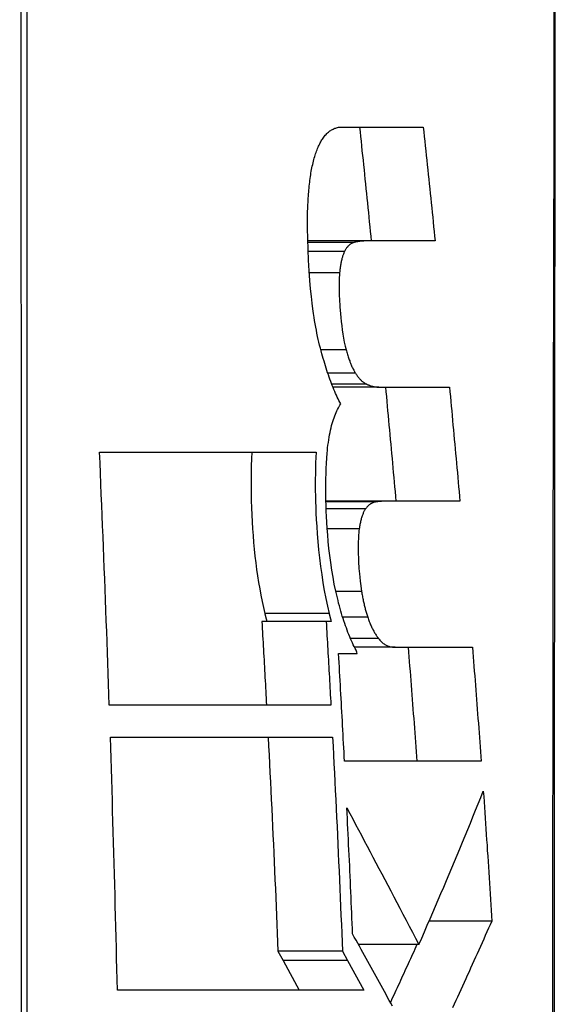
# Model space of a CAD drawing. Header units: inches. Extents: x 23 to 567, y 61 to 264.
# Tile 108 of 256: x 165.8411 to 165.9102, y 175.1701 to 175.2971. Entities that reach past the tile are written whole.
import ezdxf

# ---------------------------------------------------------------- set-up
doc = ezdxf.new("R2010")
doc.units = ezdxf.units.IN
doc.header["$MEASUREMENT"] = 0
doc.layers.add('Visible Edges(ANSI)', color=7, linetype='Continuous', lineweight=25)
doc.layers.add('Visible Tangent Edges(ANSI)', color=7, linetype='Continuous', lineweight=25)

msp = doc.modelspace()

# ---------------------------------------------------------------- linework, layer by layer
at = {"layer": 'Visible Edges(ANSI)'}
for p, q in [((165.88277, 175.28322), (165.89318, 175.28322)), ((165.8857, 175.26852), (165.87828, 175.26852)), ((165.8947, 175.26852), (165.8857, 175.26852)), ((165.88745, 175.24967), (165.88152, 175.24967)), ((165.88745, 175.24967), (165.89655, 175.24967)), ((165.85141, 175.24128), (165.87934, 175.24128)), ((165.88853, 175.23496), (165.88062, 175.23496)), ((165.89791, 175.23496), (165.88853, 175.23496)), ((165.88065, 175.21942), (165.87235, 175.21942)), ((165.88129, 175.21942), (165.88065, 175.21942)), ((165.88225, 175.21529), (165.88463, 175.21529)), ((165.88954, 175.21611), (165.8843, 175.21611)), ((165.88463, 175.21529), (165.88462, 175.21549)), ((165.88954, 175.21611), (165.89951, 175.21611)), ((165.88125, 175.20866), (165.85267, 175.20866)), ((165.85281, 175.20452), (165.88147, 175.20452)), ((165.90064, 175.20141), (165.88302, 175.20141)), ((165.90201, 175.18079), (165.89393, 175.18079)), ((165.89262, 175.17779), (165.8848, 175.17779)), ((165.88274, 175.17692), (165.87442, 175.17692)), ((165.87442, 175.17692), (165.87509, 175.17569)), ((165.88274, 175.17692), (165.88342, 175.17569)), ((165.87509, 175.17569), (165.87718, 175.1719)), ((165.88342, 175.17569), (165.88551, 175.1719)), ((165.88551, 175.1719), (165.85371, 175.1719))]:
    msp.add_line(p, q, dxfattribs=at)
at = {"layer": 'Visible Edges(ANSI)', "flags": 128}
for points in [[(165.91008, 175.05294), (165.91008, 175.07026), (165.91007, 175.08771), (165.91007, 175.10522), (165.91007, 175.12274), (165.91008, 175.14019), (165.91008, 175.15751), (165.91009, 175.17465), (165.9101, 175.19162), (165.91012, 175.20843), (165.91013, 175.22505), (165.91014, 175.24139), (165.91016, 175.25741), (165.91018, 175.27303), (165.91019, 175.28821), (165.91021, 175.30289)], [(165.88024, 175.28178), (165.88034, 175.28191), (165.88043, 175.28203), (165.88053, 175.28215), (165.88063, 175.28226), (165.88073, 175.28237), (165.88083, 175.28246), (165.88093, 175.28255), (165.88103, 175.28264), (165.88114, 175.28272), (165.88124, 175.28279), (165.88135, 175.28285), (165.88146, 175.28291), (165.88156, 175.28296), (165.88167, 175.28301), (165.88178, 175.28306), (165.88189, 175.28309), (165.882, 175.28313), (165.88211, 175.28315), (165.88222, 175.28318), (165.88233, 175.28319), (165.88244, 175.28321), (165.88255, 175.28322), (165.88266, 175.28322), (165.88277, 175.28322)], [(165.88496, 175.28322), (165.88502, 175.28261), (165.88508, 175.282), (165.88515, 175.28139), (165.88521, 175.28078), (165.88527, 175.28016), (165.88534, 175.27955), (165.8854, 175.27894), (165.88546, 175.27833), (165.88553, 175.27771), (165.88559, 175.2771), (165.88565, 175.27649), (165.88572, 175.27588), (165.88578, 175.27526), (165.88584, 175.27465), (165.8859, 175.27404), (165.88597, 175.27342), (165.88603, 175.27281), (165.88609, 175.2722), (165.88615, 175.27158), (165.88621, 175.27097), (165.88628, 175.27036), (165.88634, 175.26974), (165.8864, 175.26913), (165.88646, 175.26852)], [(165.89318, 175.28322), (165.89325, 175.28261), (165.89331, 175.282), (165.89337, 175.28139), (165.89344, 175.28078), (165.8935, 175.28016), (165.89357, 175.27955), (165.89363, 175.27894), (165.89369, 175.27833), (165.89376, 175.27771), (165.89382, 175.2771), (165.89388, 175.27649), (165.89395, 175.27588), (165.89401, 175.27526), (165.89407, 175.27465), (165.89414, 175.27404), (165.8942, 175.27342), (165.89426, 175.27281), (165.89433, 175.2722), (165.89439, 175.27158), (165.89445, 175.27097), (165.89451, 175.27036), (165.89458, 175.26974), (165.89464, 175.26913), (165.8947, 175.26852)], [(165.87877, 175.27774), (165.87881, 175.27796), (165.87886, 175.27819), (165.87891, 175.2784), (165.87896, 175.27861), (165.87901, 175.27882), (165.87906, 175.27902), (165.87912, 175.27922), (165.87917, 175.27941), (165.87923, 175.27959), (165.87929, 175.27977), (165.87935, 175.27995), (165.87941, 175.28012), (165.87947, 175.28028), (165.87954, 175.28044), (165.8796, 175.2806), (165.87967, 175.28075), (165.87974, 175.28089), (165.87981, 175.28103), (165.87988, 175.28117), (165.87995, 175.2813), (165.88002, 175.28142), (165.88009, 175.28155), (165.88017, 175.28166), (165.88024, 175.28178)], [(165.87825, 175.27152), (165.87825, 175.27181), (165.87826, 175.27209), (165.87826, 175.27238), (165.87827, 175.27266), (165.87828, 175.27294), (165.87829, 175.27322), (165.87831, 175.2735), (165.87832, 175.27377), (165.87834, 175.27404), (165.87835, 175.27431), (165.87837, 175.27457), (165.87839, 175.27484), (165.87842, 175.27509), (165.87844, 175.27535), (165.87847, 175.2756), (165.87849, 175.27585), (165.87852, 175.2761), (165.87855, 175.27634), (165.87858, 175.27658), (165.87862, 175.27682), (165.87865, 175.27705), (165.87869, 175.27728), (165.87873, 175.27751), (165.87877, 175.27774)], [(165.88009, 175.25397), (165.87999, 175.25433), (165.8799, 175.2547), (165.8798, 175.25507), (165.87971, 175.25545), (165.87962, 175.25583), (165.87954, 175.25622), (165.87946, 175.25662), (165.87938, 175.25702), (165.8793, 175.25742), (165.87923, 175.25783), (165.87916, 175.25825), (165.87909, 175.25867), (165.87902, 175.25916), (165.87893, 175.25977), (165.87884, 175.2605), (165.87874, 175.26135), (165.87864, 175.26233), (165.87855, 175.26344), (165.87846, 175.26467), (165.87838, 175.26604), (165.87831, 175.26742), (165.87827, 175.2688), (165.87825, 175.27017), (165.87825, 175.27152)], [(165.88418, 175.26831), (165.88413, 175.26829), (165.88408, 175.26828), (165.88403, 175.26825), (165.88397, 175.26823), (165.88392, 175.2682), (165.88387, 175.26818), (165.88382, 175.26815), (165.88377, 175.26811), (165.88372, 175.26808), (165.88367, 175.26804), (165.88362, 175.26799), (165.88357, 175.26795), (165.88352, 175.2679), (165.88347, 175.26785), (165.88342, 175.2678), (165.88338, 175.26774), (165.88333, 175.26768), (165.88328, 175.26762), (165.88324, 175.26755), (165.88319, 175.26748), (165.88315, 175.26741), (165.8831, 175.26734), (165.88306, 175.26726), (165.88302, 175.26717)], [(165.8857, 175.26852), (165.88564, 175.26852), (165.88558, 175.26852), (165.88551, 175.26852), (165.88545, 175.26851), (165.88539, 175.26851), (165.88532, 175.26851), (165.88526, 175.2685), (165.88519, 175.2685), (165.88513, 175.26849), (165.88507, 175.26849), (165.885, 175.26848), (165.88494, 175.26847), (165.88488, 175.26846), (165.88481, 175.26845), (165.88475, 175.26844), (165.88469, 175.26843), (165.88462, 175.26842), (165.88456, 175.26841), (165.8845, 175.26839), (165.88444, 175.26838), (165.88437, 175.26836), (165.88431, 175.26835), (165.88425, 175.26833), (165.88418, 175.26831)], [(165.88302, 175.26717), (165.88298, 175.26709), (165.88294, 175.26701), (165.88291, 175.26693), (165.88287, 175.26684), (165.88284, 175.26675), (165.8828, 175.26665), (165.88277, 175.26655), (165.88274, 175.26645), (165.88271, 175.26635), (165.88268, 175.26624), (165.88265, 175.26613), (165.88263, 175.26601), (165.8826, 175.26589), (165.88257, 175.26577), (165.88255, 175.26565), (165.88253, 175.26552), (165.88251, 175.26539), (165.88249, 175.26526), (165.88247, 175.26513), (165.88245, 175.26499), (165.88243, 175.26486), (165.88241, 175.26472), (165.8824, 175.26457), (165.88238, 175.26443)], [(165.88238, 175.26443), (165.88236, 175.26412), (165.88234, 175.2638), (165.88232, 175.26347), (165.88232, 175.26314), (165.88231, 175.2628), (165.88231, 175.26246), (165.88232, 175.26212), (165.88233, 175.26177), (165.88234, 175.26142), (165.88235, 175.26107), (165.88237, 175.26072), (165.88239, 175.26037), (165.88242, 175.26), (165.88245, 175.25959), (165.88249, 175.25913), (165.88253, 175.25864), (165.88258, 175.25812), (165.88265, 175.25758), (165.88272, 175.25704), (165.8828, 175.2565), (165.88289, 175.25597), (165.88299, 175.25546), (165.8831, 175.25496), (165.88322, 175.25449)], [(165.88253, 175.2475), (165.88241, 175.24771), (165.8823, 175.24793), (165.88219, 175.24815), (165.88208, 175.24838), (165.88197, 175.24862), (165.88186, 175.24886), (165.88175, 175.2491), (165.88165, 175.24935), (165.88154, 175.24961), (165.88144, 175.24987), (165.88134, 175.25014), (165.88124, 175.25041), (165.88114, 175.25068), (165.88104, 175.25096), (165.88094, 175.25124), (165.88084, 175.25153), (165.88074, 175.25182), (165.88065, 175.25212), (165.88055, 175.25242), (165.88046, 175.25272), (165.88037, 175.25303), (165.88027, 175.25334), (165.88018, 175.25365), (165.88009, 175.25397)], [(165.88322, 175.25449), (165.88326, 175.25433), (165.8833, 175.25418), (165.88335, 175.25403), (165.88339, 175.25388), (165.88344, 175.25373), (165.88348, 175.25359), (165.88353, 175.25345), (165.88358, 175.25331), (165.88363, 175.25317), (165.88368, 175.25304), (165.88372, 175.25291), (165.88378, 175.25278), (165.88383, 175.25265), (165.88388, 175.25253), (165.88393, 175.25241), (165.88398, 175.2523), (165.88404, 175.25218), (165.88409, 175.25207), (165.88414, 175.25197), (165.8842, 175.25186), (165.88425, 175.25176), (165.88431, 175.25167), (165.88436, 175.25157), (165.88442, 175.25148)], [(165.88442, 175.25148), (165.88448, 175.25139), (165.88454, 175.2513), (165.8846, 175.25121), (165.88466, 175.25112), (165.88472, 175.25104), (165.88478, 175.25096), (165.88484, 175.25089), (165.8849, 175.25082), (165.88496, 175.25075), (165.88503, 175.25068), (165.88509, 175.25062), (165.88515, 175.25056), (165.88521, 175.2505), (165.88527, 175.25044), (165.88533, 175.25039), (165.88539, 175.25034), (165.88546, 175.25029), (165.88552, 175.25025), (165.88558, 175.25021), (165.88564, 175.25017), (165.8857, 175.25013), (165.88576, 175.25009), (165.88583, 175.25006), (165.88589, 175.25003)], [(165.88589, 175.25003), (165.88595, 175.25), (165.88602, 175.24997), (165.88609, 175.24995), (165.88615, 175.24992), (165.88622, 175.2499), (165.88628, 175.24987), (165.88635, 175.24985), (165.88641, 175.24983), (165.88648, 175.24981), (165.88654, 175.24979), (165.88661, 175.24978), (165.88667, 175.24976), (165.88674, 175.24975), (165.8868, 175.24973), (165.88687, 175.24972), (165.88693, 175.24971), (165.887, 175.2497), (165.88706, 175.24969), (165.88712, 175.24969), (165.88719, 175.24968), (165.88725, 175.24968), (165.88732, 175.24967), (165.88738, 175.24967), (165.88745, 175.24967)], [(165.8883, 175.24967), (165.88835, 175.24906), (165.88841, 175.24845), (165.88847, 175.24783), (165.88853, 175.24722), (165.88858, 175.24661), (165.88864, 175.246), (165.8887, 175.24538), (165.88875, 175.24477), (165.88881, 175.24416), (165.88887, 175.24355), (165.88892, 175.24293), (165.88898, 175.24232), (165.88904, 175.24171), (165.88909, 175.24109), (165.88915, 175.24048), (165.8892, 175.23987), (165.88926, 175.23925), (165.88931, 175.23864), (165.88937, 175.23803), (165.88942, 175.23742), (165.88948, 175.2368), (165.88953, 175.23619), (165.88959, 175.23558), (165.88964, 175.23496)], [(165.89655, 175.24967), (165.89661, 175.24906), (165.89667, 175.24845), (165.89673, 175.24783), (165.89678, 175.24722), (165.89684, 175.24661), (165.8969, 175.246), (165.89696, 175.24538), (165.89701, 175.24477), (165.89707, 175.24416), (165.89713, 175.24355), (165.89718, 175.24293), (165.89724, 175.24232), (165.8973, 175.24171), (165.89735, 175.24109), (165.89741, 175.24048), (165.89747, 175.23987), (165.89752, 175.23925), (165.89758, 175.23864), (165.89763, 175.23803), (165.89769, 175.23742), (165.89774, 175.2368), (165.8978, 175.23619), (165.89785, 175.23558), (165.89791, 175.23496)], [(165.88077, 175.24113), (165.88081, 175.24149), (165.88084, 175.24185), (165.88088, 175.2422), (165.88093, 175.24254), (165.88098, 175.24287), (165.88103, 175.2432), (165.88108, 175.24351), (165.88115, 175.24382), (165.88121, 175.24412), (165.88128, 175.24442), (165.88135, 175.2447), (165.88143, 175.24497), (165.8815, 175.24523), (165.88158, 175.24548), (165.88167, 175.24572), (165.88176, 175.24596), (165.88184, 175.24618), (165.88194, 175.24639), (165.88203, 175.2466), (165.88213, 175.24679), (165.88222, 175.24698), (165.88232, 175.24716), (165.88242, 175.24733), (165.88253, 175.2475)], [(165.85267, 175.20866), (165.85262, 175.21002), (165.85257, 175.21138), (165.85253, 175.21274), (165.85248, 175.2141), (165.85243, 175.21546), (165.85238, 175.21682), (165.85233, 175.21817), (165.85228, 175.21953), (165.85223, 175.22089), (165.85218, 175.22225), (165.85213, 175.22361), (165.85208, 175.22497), (165.85202, 175.22633), (165.85197, 175.22769), (165.85192, 175.22905), (165.85186, 175.2304), (165.85181, 175.23176), (165.85175, 175.23312), (165.8517, 175.23448), (165.85164, 175.23584), (165.85159, 175.2372), (165.85153, 175.23856), (165.85147, 175.23992), (165.85141, 175.24128)], [(165.87106, 175.24128), (165.87102, 175.24041), (165.87098, 175.23953), (165.87096, 175.23865), (165.87095, 175.23775), (165.87095, 175.23685), (165.87096, 175.23594), (165.87098, 175.23503), (165.87101, 175.23411), (165.87105, 175.23319), (165.8711, 175.23228), (165.87115, 175.23139), (165.87122, 175.23051), (165.87129, 175.22963), (165.87137, 175.22875), (165.87146, 175.22788), (165.87157, 175.22702), (165.87168, 175.22616), (165.8718, 175.22531), (165.87193, 175.22447), (165.87207, 175.22364), (165.87222, 175.22282), (165.87238, 175.22202), (165.87255, 175.22124), (165.87273, 175.22047)], [(165.87934, 175.24128), (165.87931, 175.24059), (165.87928, 175.2399), (165.87926, 175.2392), (165.87925, 175.23849), (165.87924, 175.23778), (165.87924, 175.23707), (165.87924, 175.23635), (165.87926, 175.23563), (165.87927, 175.23491), (165.8793, 175.23418), (165.87933, 175.23342), (165.87937, 175.23259), (165.87943, 175.23169), (165.87949, 175.23074), (165.87957, 175.22974), (165.87967, 175.2287), (165.87979, 175.22763), (165.87992, 175.22655), (165.88007, 175.22548), (165.88023, 175.22444), (165.88041, 175.22342), (165.8806, 175.22241), (165.88081, 175.22143), (165.88103, 175.22047)], [(165.88209, 175.22248), (165.88189, 175.22335), (165.8817, 175.22424), (165.88153, 175.22515), (165.88138, 175.22608), (165.88124, 175.22703), (165.88112, 175.22796), (165.88101, 175.22887), (165.88092, 175.22976), (165.88085, 175.23062), (165.88078, 175.23145), (165.88073, 175.23223), (165.88069, 175.23298), (165.88066, 175.23368), (165.88063, 175.23438), (165.88062, 175.23508), (165.8806, 175.23577), (165.8806, 175.23647), (165.8806, 175.23715), (165.88061, 175.23783), (165.88063, 175.23851), (165.88065, 175.23918), (165.88069, 175.23984), (165.88073, 175.24049), (165.88077, 175.24113)], [(165.88704, 175.23486), (165.88699, 175.23485), (165.88693, 175.23484), (165.88687, 175.23483), (165.88682, 175.23481), (165.88676, 175.23479), (165.8867, 175.23477), (165.88665, 175.23475), (165.88659, 175.23472), (165.88653, 175.2347), (165.88648, 175.23467), (165.88642, 175.23463), (165.88637, 175.2346), (165.88632, 175.23456), (165.88626, 175.23452), (165.88621, 175.23448), (165.88615, 175.23444), (165.8861, 175.23439), (165.88605, 175.23434), (165.886, 175.23429), (165.88594, 175.23423), (165.88589, 175.23417), (165.88584, 175.23411), (165.88579, 175.23405), (165.88574, 175.23398)], [(165.88853, 175.23496), (165.88847, 175.23496), (165.88841, 175.23496), (165.88835, 175.23496), (165.88828, 175.23496), (165.88822, 175.23496), (165.88816, 175.23496), (165.8881, 175.23495), (165.88803, 175.23495), (165.88797, 175.23495), (165.88791, 175.23495), (165.88785, 175.23494), (165.88779, 175.23494), (165.88773, 175.23493), (165.88766, 175.23493), (165.8876, 175.23492), (165.88754, 175.23492), (165.88748, 175.23491), (165.88742, 175.23491), (165.88735, 175.2349), (165.88729, 175.23489), (165.88723, 175.23488), (165.88717, 175.23488), (165.88711, 175.23487), (165.88704, 175.23486)], [(165.88574, 175.23398), (165.88569, 175.23391), (165.88565, 175.23385), (165.8856, 175.23377), (165.88556, 175.2337), (165.88552, 175.23362), (165.88548, 175.23353), (165.88544, 175.23344), (165.8854, 175.23335), (165.88536, 175.23326), (165.88532, 175.23316), (165.88528, 175.23305), (165.88525, 175.23294), (165.88521, 175.23283), (165.88518, 175.23272), (165.88515, 175.2326), (165.88511, 175.23248), (165.88508, 175.23235), (165.88506, 175.23222), (165.88503, 175.23209), (165.885, 175.23196), (165.88498, 175.23182), (165.88495, 175.23168), (165.88493, 175.23154), (165.88491, 175.23139)], [(165.88491, 175.23139), (165.88488, 175.23114), (165.88485, 175.23088), (165.88483, 175.23062), (165.88481, 175.23034), (165.8848, 175.23007), (165.88479, 175.22979), (165.88478, 175.2295), (165.88478, 175.22922), (165.88478, 175.22893), (165.88478, 175.22864), (165.88478, 175.22835), (165.88479, 175.22805), (165.8848, 175.22776), (165.88481, 175.22746), (165.88482, 175.22717), (165.88484, 175.22687), (165.88486, 175.22658), (165.88487, 175.22628), (165.8849, 175.22595), (165.88493, 175.22557), (165.88497, 175.22514), (165.88503, 175.22462), (165.88511, 175.22402), (165.88522, 175.22331)], [(165.88522, 175.22331), (165.88524, 175.22316), (165.88527, 175.22301), (165.88529, 175.22286), (165.88532, 175.22271), (165.88535, 175.22256), (165.88538, 175.22241), (165.88541, 175.22227), (165.88544, 175.22212), (165.88547, 175.22198), (165.8855, 175.22184), (165.88553, 175.2217), (165.88556, 175.22156), (165.8856, 175.22142), (165.88563, 175.22129), (165.88567, 175.22115), (165.8857, 175.22102), (165.88574, 175.22088), (165.88578, 175.22075), (165.88581, 175.22062), (165.88585, 175.2205), (165.88589, 175.22037), (165.88593, 175.22024), (165.88597, 175.22012), (165.88601, 175.22)], [(165.88462, 175.21549), (165.8845, 175.21572), (165.88438, 175.21596), (165.88426, 175.2162), (165.88414, 175.21644), (165.88403, 175.2167), (165.88391, 175.21695), (165.8838, 175.21721), (165.88369, 175.21748), (165.88357, 175.21775), (165.88346, 175.21803), (165.88335, 175.21832), (165.88325, 175.21861), (165.88314, 175.2189), (165.88304, 175.2192), (165.88293, 175.21951), (165.88283, 175.21982), (165.88273, 175.22013), (165.88264, 175.22045), (165.88254, 175.22078), (165.88245, 175.22111), (165.88235, 175.22145), (165.88226, 175.22179), (165.88218, 175.22213), (165.88209, 175.22248)], [(165.87273, 175.22047), (165.87274, 175.22042), (165.87275, 175.22038), (165.87276, 175.22034), (165.87277, 175.22029), (165.87278, 175.22025), (165.87279, 175.2202), (165.8728, 175.22016), (165.87282, 175.22012), (165.87283, 175.22007), (165.87284, 175.22003), (165.87285, 175.21998), (165.87286, 175.21994), (165.87287, 175.2199), (165.87288, 175.21985), (165.87289, 175.21981), (165.8729, 175.21977), (165.87291, 175.21972), (165.87293, 175.21968), (165.87294, 175.21964), (165.87295, 175.21959), (165.87296, 175.21955), (165.87297, 175.21951), (165.87298, 175.21946), (165.87299, 175.21942)], [(165.88103, 175.22047), (165.88104, 175.22042), (165.88105, 175.22038), (165.88106, 175.22034), (165.88107, 175.22029), (165.88108, 175.22025), (165.88109, 175.2202), (165.8811, 175.22016), (165.88112, 175.22012), (165.88113, 175.22007), (165.88114, 175.22003), (165.88115, 175.21998), (165.88116, 175.21994), (165.88117, 175.2199), (165.88118, 175.21985), (165.88119, 175.21981), (165.8812, 175.21977), (165.88121, 175.21972), (165.88123, 175.21968), (165.88124, 175.21964), (165.88125, 175.21959), (165.88126, 175.21955), (165.88127, 175.21951), (165.88128, 175.21946), (165.88129, 175.21942)], [(165.87235, 175.21942), (165.87237, 175.21897), (165.8724, 175.21852), (165.87242, 175.21808), (165.87245, 175.21763), (165.87248, 175.21718), (165.8725, 175.21673), (165.87253, 175.21628), (165.87255, 175.21583), (165.87258, 175.21539), (165.8726, 175.21494), (165.87263, 175.21449), (165.87265, 175.21404), (165.87268, 175.21359), (165.8727, 175.21314), (165.87273, 175.21269), (165.87275, 175.21225), (165.87278, 175.2118), (165.8728, 175.21135), (165.87283, 175.2109), (165.87285, 175.21045), (165.87287, 175.21), (165.8729, 175.20956), (165.87292, 175.20911), (165.87295, 175.20866)], [(165.88065, 175.21942), (165.88067, 175.21897), (165.8807, 175.21852), (165.88073, 175.21808), (165.88075, 175.21763), (165.88078, 175.21718), (165.8808, 175.21673), (165.88083, 175.21628), (165.88085, 175.21583), (165.88088, 175.21539), (165.88091, 175.21494), (165.88093, 175.21449), (165.88096, 175.21404), (165.88098, 175.21359), (165.88101, 175.21314), (165.88103, 175.21269), (165.88106, 175.21225), (165.88108, 175.2118), (165.88111, 175.21135), (165.88113, 175.2109), (165.88116, 175.21045), (165.88118, 175.21), (165.88121, 175.20956), (165.88123, 175.20911), (165.88125, 175.20866)], [(165.88601, 175.22), (165.88606, 175.21985), (165.88611, 175.2197), (165.88616, 175.21956), (165.88621, 175.21942), (165.88627, 175.21928), (165.88632, 175.21915), (165.88638, 175.21901), (165.88644, 175.21889), (165.88649, 175.21876), (165.88655, 175.21864), (165.88661, 175.21853), (165.88667, 175.21841), (165.88673, 175.2183), (165.88678, 175.21819), (165.88684, 175.21809), (165.8869, 175.21799), (165.88697, 175.21789), (165.88703, 175.21779), (165.88709, 175.21769), (165.88715, 175.2176), (165.88721, 175.21751), (165.88727, 175.21742), (165.88734, 175.21734), (165.8874, 175.21725)], [(165.8874, 175.21725), (165.88748, 175.21714), (165.88757, 175.21704), (165.88766, 175.21694), (165.88775, 175.21685), (165.88784, 175.21677), (165.88793, 175.21669), (165.88802, 175.21662), (165.88811, 175.21655), (165.8882, 175.21649), (165.88829, 175.21644), (165.88838, 175.21639), (165.88847, 175.21635), (165.88856, 175.21631), (165.88865, 175.21627), (165.88874, 175.21624), (165.88883, 175.21621), (165.88892, 175.21619), (165.88901, 175.21617), (165.8891, 175.21615), (165.88919, 175.21614), (165.88928, 175.21613), (165.88937, 175.21612), (165.88945, 175.21612), (165.88954, 175.21611)], [(165.88302, 175.20141), (165.88299, 175.20199), (165.88296, 175.20257), (165.88292, 175.20314), (165.88289, 175.20372), (165.88286, 175.2043), (165.88283, 175.20488), (165.8828, 175.20546), (165.88277, 175.20604), (165.88274, 175.20661), (165.88271, 175.20719), (165.88267, 175.20777), (165.88264, 175.20835), (165.88261, 175.20893), (165.88258, 175.2095), (165.88255, 175.21008), (165.88251, 175.21066), (165.88248, 175.21124), (165.88245, 175.21182), (165.88241, 175.2124), (165.88238, 175.21297), (165.88235, 175.21355), (165.88232, 175.21413), (165.88228, 175.21471), (165.88225, 175.21529)], [(165.89123, 175.21611), (165.89128, 175.2155), (165.89133, 175.21489), (165.89137, 175.21428), (165.89142, 175.21367), (165.89147, 175.21305), (165.89152, 175.21244), (165.89157, 175.21183), (165.89161, 175.21121), (165.89166, 175.2106), (165.89171, 175.20999), (165.89175, 175.20938), (165.8918, 175.20876), (165.89185, 175.20815), (165.89189, 175.20754), (165.89194, 175.20693), (165.89199, 175.20631), (165.89203, 175.2057), (165.89208, 175.20509), (165.89212, 175.20447), (165.89217, 175.20386), (165.89221, 175.20325), (165.89226, 175.20263), (165.8923, 175.20202), (165.89235, 175.20141)], [(165.89951, 175.21611), (165.89956, 175.2155), (165.89961, 175.21489), (165.89966, 175.21428), (165.89971, 175.21367), (165.89976, 175.21305), (165.89981, 175.21244), (165.89985, 175.21183), (165.8999, 175.21121), (165.89995, 175.2106), (165.9, 175.20999), (165.90005, 175.20938), (165.90009, 175.20876), (165.90014, 175.20815), (165.90019, 175.20754), (165.90023, 175.20693), (165.90028, 175.20631), (165.90033, 175.2057), (165.90037, 175.20509), (165.90042, 175.20447), (165.90046, 175.20386), (165.90051, 175.20325), (165.90055, 175.20263), (165.9006, 175.20202), (165.90064, 175.20141)], [(165.85371, 175.1719), (165.85368, 175.17326), (165.85364, 175.17462), (165.85361, 175.17598), (165.85358, 175.17734), (165.85355, 175.1787), (165.85351, 175.18006), (165.85348, 175.18142), (165.85344, 175.18278), (165.85341, 175.18414), (165.85337, 175.1855), (165.85333, 175.18686), (165.8533, 175.18822), (165.85326, 175.18958), (165.85322, 175.19094), (165.85318, 175.1923), (165.85314, 175.19365), (165.8531, 175.19501), (165.85306, 175.19637), (165.85302, 175.19773), (165.85298, 175.19909), (165.85294, 175.20045), (165.85289, 175.20181), (165.85285, 175.20316), (165.85281, 175.20452)], [(165.87316, 175.20452), (165.87322, 175.20337), (165.87328, 175.20222), (165.87334, 175.20107), (165.8734, 175.19992), (165.87345, 175.19877), (165.87351, 175.19762), (165.87357, 175.19647), (165.87362, 175.19532), (165.87368, 175.19417), (165.87373, 175.19302), (165.87378, 175.19188), (165.87384, 175.19073), (165.87389, 175.18958), (165.87394, 175.18843), (165.87399, 175.18728), (165.87404, 175.18613), (165.87409, 175.18498), (165.87414, 175.18382), (165.87419, 175.18267), (165.87424, 175.18152), (165.87428, 175.18037), (165.87433, 175.17922), (165.87437, 175.17807), (165.87442, 175.17692)], [(165.88147, 175.20452), (165.88153, 175.20337), (165.88159, 175.20222), (165.88165, 175.20107), (165.88171, 175.19992), (165.88177, 175.19877), (165.88182, 175.19762), (165.88188, 175.19647), (165.88194, 175.19532), (165.88199, 175.19417), (165.88205, 175.19302), (165.8821, 175.19187), (165.88215, 175.19072), (165.88221, 175.18957), (165.88226, 175.18842), (165.88231, 175.18727), (165.88236, 175.18612), (165.88241, 175.18497), (165.88246, 175.18382), (165.88251, 175.18267), (165.88256, 175.18152), (165.88261, 175.18037), (165.88265, 175.17922), (165.8827, 175.17807), (165.88274, 175.17692)], [(165.89262, 175.17779), (165.89298, 175.17861), (165.89333, 175.17943), (165.89369, 175.18025), (165.89405, 175.18107), (165.8944, 175.18189), (165.89475, 175.18271), (165.89511, 175.18354), (165.89546, 175.18436), (165.89581, 175.18518), (165.89616, 175.18601), (165.89651, 175.18683), (165.89686, 175.18766), (165.8972, 175.18848), (165.89755, 175.18931), (165.89789, 175.19013), (165.89823, 175.19096), (165.89857, 175.19178), (165.89891, 175.19261), (165.89925, 175.19344), (165.89959, 175.19426), (165.89992, 175.19509), (165.90026, 175.19592), (165.90059, 175.19674), (165.90092, 175.19757)], [(165.90092, 175.19757), (165.90097, 175.19687), (165.90102, 175.19617), (165.90106, 175.19547), (165.90111, 175.19478), (165.90116, 175.19408), (165.90121, 175.19338), (165.90125, 175.19268), (165.9013, 175.19198), (165.90135, 175.19128), (165.9014, 175.19058), (165.90144, 175.18988), (165.90149, 175.18918), (165.90153, 175.18848), (165.90158, 175.18779), (165.90162, 175.18709), (165.90167, 175.18639), (165.90171, 175.18569), (165.90176, 175.18499), (165.9018, 175.18429), (165.90184, 175.18359), (165.90189, 175.18289), (165.90193, 175.18219), (165.90197, 175.18149), (165.90201, 175.18079)], [(165.88332, 175.19539), (165.8837, 175.19469), (165.88407, 175.19398), (165.88444, 175.19327), (165.88481, 175.19256), (165.88519, 175.19186), (165.88556, 175.19115), (165.88593, 175.19044), (165.88631, 175.18973), (165.88668, 175.18902), (165.88706, 175.1883), (165.88744, 175.18759), (165.88782, 175.18687), (165.8882, 175.18614), (165.88859, 175.18541), (165.88897, 175.18468), (165.88936, 175.18394), (165.88976, 175.1832), (165.89015, 175.18245), (165.89055, 175.18169), (165.89096, 175.18093), (165.89137, 175.18015), (165.89178, 175.17937), (165.89219, 175.17859), (165.89262, 175.17779)], [(165.88406, 175.17914), (165.88403, 175.17981), (165.88401, 175.18049), (165.88398, 175.18117), (165.88395, 175.18185), (165.88392, 175.18252), (165.88389, 175.1832), (165.88386, 175.18388), (165.88383, 175.18456), (165.8838, 175.18523), (165.88377, 175.18591), (165.88374, 175.18659), (165.88371, 175.18727), (165.88368, 175.18794), (165.88365, 175.18862), (165.88361, 175.1893), (165.88358, 175.18998), (165.88355, 175.19065), (165.88352, 175.19133), (165.88349, 175.19201), (165.88345, 175.19269), (165.88342, 175.19336), (165.88339, 175.19404), (165.88336, 175.19472), (165.88332, 175.19539)], [(165.90201, 175.18079), (165.90181, 175.18033), (165.9016, 175.17986), (165.90139, 175.17939), (165.90118, 175.17892), (165.90097, 175.17846), (165.90076, 175.17799), (165.90056, 175.17752), (165.90035, 175.17706), (165.90013, 175.17659), (165.89992, 175.17613), (165.89971, 175.17566), (165.8995, 175.17519), (165.89929, 175.17473), (165.89908, 175.17426), (165.89886, 175.17379), (165.89865, 175.17333), (165.89844, 175.17286), (165.89822, 175.1724), (165.89801, 175.17193), (165.89779, 175.17147), (165.89758, 175.171), (165.89736, 175.17054), (165.89715, 175.17007), (165.89693, 175.16961)], [(165.8892, 175.16981), (165.889, 175.17019), (165.88879, 175.17057), (165.88858, 175.17094), (165.88837, 175.17132), (165.88816, 175.1717), (165.88795, 175.17209), (165.88774, 175.17247), (165.88753, 175.17286), (165.88731, 175.17324), (165.8871, 175.17363), (165.88689, 175.17402), (165.88667, 175.17441), (165.88646, 175.1748), (165.88624, 175.17519), (165.88602, 175.17558), (165.88581, 175.17597), (165.88559, 175.17636), (165.88537, 175.17676), (165.88516, 175.17715), (165.88494, 175.17755), (165.88472, 175.17794), (165.8845, 175.17834), (165.88428, 175.17874), (165.88406, 175.17914)], [(165.89236, 175.17779), (165.89222, 175.17748), (165.89208, 175.17716), (165.89194, 175.17685), (165.89179, 175.17654), (165.89165, 175.17623), (165.89151, 175.17592), (165.89137, 175.1756), (165.89123, 175.17529), (165.89109, 175.17498), (165.89094, 175.17467), (165.8908, 175.17436), (165.89066, 175.17404), (165.89051, 175.17373), (165.89037, 175.17342), (165.89023, 175.17311), (165.89009, 175.1728), (165.88994, 175.17249), (165.8898, 175.17217), (165.88965, 175.17186), (165.88951, 175.17155), (165.88937, 175.17124), (165.88922, 175.17093), (165.88908, 175.17062), (165.88893, 175.17031)]]:
    msp.add_lwpolyline(points, dxfattribs=at)
at = {"layer": 'Visible Tangent Edges(ANSI)'}
for p, q in [((165.88418, 175.26831), (165.87828, 175.26831)), ((165.88302, 175.26717), (165.87832, 175.26717)), ((165.88238, 175.26443), (165.87847, 175.26443)), ((165.88322, 175.25449), (165.87995, 175.25449)), ((165.88442, 175.25148), (165.88085, 175.25148)), ((165.88589, 175.25003), (165.88138, 175.25003)), ((165.88704, 175.23486), (165.88062, 175.23486)), ((165.88574, 175.23398), (165.88065, 175.23398)), ((165.88491, 175.23139), (165.88079, 175.23139)), ((165.88522, 175.22331), (165.8819, 175.22331)), ((165.88103, 175.22047), (165.87273, 175.22047)), ((165.88601, 175.22), (165.88278, 175.22)), ((165.8874, 175.21725), (165.88378, 175.21725)), ((165.88342, 175.17569), (165.87509, 175.17569))]:
    msp.add_line(p, q, dxfattribs=at)
at = {"layer": 'Visible Tangent Edges(ANSI)', "flags": 128}
for points in [[(165.84125, 175.31223), (165.84127, 175.27772), (165.84128, 175.24308), (165.84129, 175.20837), (165.8413, 175.17362), (165.84131, 175.13889), (165.84131, 175.10416), (165.84131, 175.06944), (165.8413, 175.03474), (165.84129, 175.00008), (165.84128, 174.9655), (165.84127, 174.93104), (165.84125, 174.89675), (165.84123, 174.86263), (165.84121, 174.82868), (165.84118, 174.79496), (165.84116, 174.76148), (165.84113, 174.72827), (165.84111, 174.69536)], [(165.8421, 174.69661), (165.84209, 174.7294), (165.84209, 174.76248), (165.84209, 174.79584), (165.84208, 174.82945), (165.84208, 174.86328), (165.84208, 174.8973), (165.84207, 174.9315), (165.84207, 174.96586), (165.84206, 175.00034), (165.84206, 175.03492), (165.84206, 175.06953), (165.84206, 175.10416), (165.84206, 175.1388), (165.84206, 175.17345), (165.84206, 175.2081), (165.84207, 175.24272), (165.84207, 175.27727), (165.84208, 175.31168)], [(165.91004, 175.30069), (165.91, 175.28309), (165.90997, 175.26487), (165.90993, 175.24608), (165.9099, 175.2268), (165.90987, 175.20709), (165.90985, 175.18706), (165.90983, 175.16678), (165.90981, 175.14629), (165.9098, 175.12565), (165.9098, 175.10492), (165.9098, 175.08414), (165.90981, 175.06345), (165.90983, 175.04292), (165.90985, 175.02262), (165.90987, 175.00261), (165.9099, 174.98295), (165.90993, 174.96369), (165.90997, 174.94491), (165.91, 174.92668), (165.91004, 174.90911), (165.91007, 174.89222), (165.9101, 174.87607)]]:
    msp.add_lwpolyline(points, dxfattribs=at)

doc.saveas('drawing.dxf')
